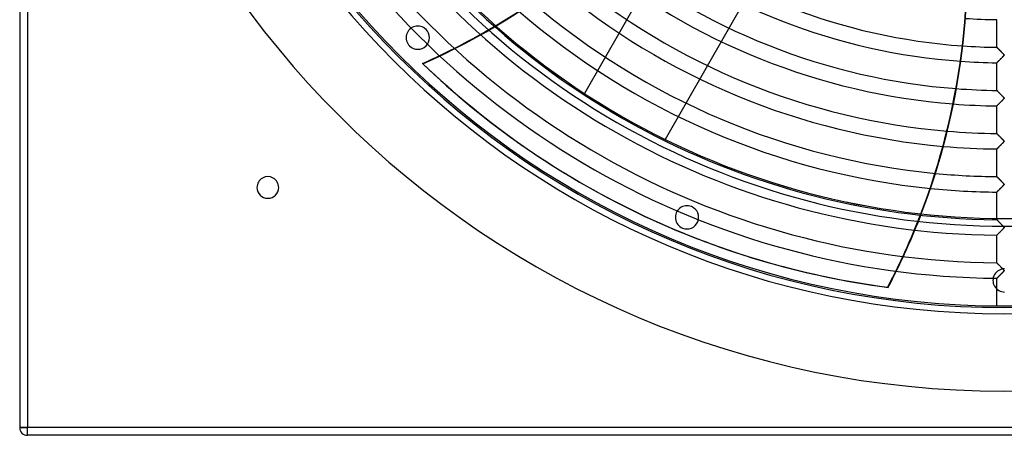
# Model space of a CAD drawing. Header units: millimetres. Extents: x -635 to 635, y -635 to 635.
# Tile 1 of 53: x -635 to 0, y -635 to -367. Entities that reach past the tile are written whole.
import ezdxf

# ---------------------------------------------------------------- set-up
doc = ezdxf.new("R2010")
doc.units = ezdxf.units.MM
doc.layers.add('HIDDEN', color=7, linetype='Continuous')
doc.layers.add('THICK', color=7, linetype='Continuous')

msp = doc.modelspace()

# ---------------------------------------------------------------- linework, layer by layer
at = {"layer": 'HIDDEN'}
for p, q in [((-630, 630), (-630, -630)), ((-373, -373), (-373, -373)), ((-383.61, -383.61), (-383.61, -383.61)), ((-4.99, -384.53), (-5, -384.53)), ((-4.97, -384.55), (-4.99, -384.53)), ((-4.94, -384.58), (-4.97, -384.55)), ((-4.9, -384.63), (-4.94, -384.58)), ((-4.85, -384.68), (-4.9, -384.63)), ((-4.78, -384.75), (-4.85, -384.68)), ((-4.71, -384.82), (-4.78, -384.75)), ((-4.63, -384.91), (-4.71, -384.82)), ((-4.53, -385), (-4.63, -384.91)), ((-4.43, -385.1), (-4.53, -385)), ((-4.32, -385.21), (-4.43, -385.1)), ((-4.21, -385.33), (-4.32, -385.21)), ((-4.09, -385.45), (-4.21, -385.33)), ((-3.97, -385.58), (-4.09, -385.45)), ((-3.83, -385.71), (-3.97, -385.58)), ((-3.7, -385.85), (-3.83, -385.71)), ((-3.56, -385.99), (-3.7, -385.85)), ((-3.41, -386.14), (-3.56, -385.99)), ((-3.25, -386.3), (-3.41, -386.14)), ((-3.1, -386.46), (-3.25, -386.3)), ((-2.93, -386.62), (-3.1, -386.46)), ((-2.77, -386.79), (-2.93, -386.62)), ((-2.59, -386.97), (-2.77, -386.79)), ((-2.42, -387.15), (-2.59, -386.97)), ((-2.24, -387.33), (-2.42, -387.15)), ((-4.15, -393.67), (-3.95, -393.47)), ((-3.95, -393.47), (-3.74, -393.26)), ((-3.74, -393.26), (-3.51, -393.03)), ((-3.51, -393.03), (-3.27, -392.79)), ((-3.27, -392.79), (-3.03, -392.55)), ((-3.03, -392.55), (-2.77, -392.3)), ((-2.77, -392.3), (-2.52, -392.04)), ((-2.52, -392.04), (-2.26, -391.78)), ((-2.26, -391.78), (-2, -391.52)), ((-2.05, -387.52), (-2.24, -387.33)), ((-1.87, -387.7), (-2.05, -387.52)), ((-2, -391.52), (-1.75, -391.26)), ((-1.7, -387.88), (-1.87, -387.7)), ((-1.75, -391.26), (-1.49, -391.01)), ((-1.53, -388.05), (-1.7, -387.88)), ((-1.37, -388.21), (-1.53, -388.05)), ((-1.49, -391.01), (-1.25, -390.75)), ((-1.22, -388.37), (-1.37, -388.21)), ((-1.25, -390.75), (-1.01, -390.51)), ((-1.08, -388.52), (-1.22, -388.37)), ((-0.95, -388.65), (-1.08, -388.52)), ((-1.01, -390.51), (-0.8, -390.28)), ((-0.83, -388.78), (-0.95, -388.65)), ((-0.73, -388.89), (-0.83, -388.78)), ((-0.8, -390.28), (-0.63, -390.09)), ((-0.64, -388.99), (-0.73, -388.89)), ((-0.56, -389.09), (-0.64, -388.99)), ((-0.63, -390.09), (-0.49, -389.93)), ((-0.48, -389.18), (-0.56, -389.09)), ((-0.49, -389.93), (-0.41, -389.81)), ((-0.42, -389.27), (-0.48, -389.18)), ((-0.37, -389.36), (-0.42, -389.27)), ((-0.41, -389.81), (-0.36, -389.72)), ((-0.34, -389.43), (-0.37, -389.36)), ((-0.36, -389.72), (-0.33, -389.64)), ((-0.32, -389.5), (-0.34, -389.43)), ((-0.33, -389.64), (-0.32, -389.57)), ((-0.32, -389.57), (-0.32, -389.5)), ((-375.02, -395.09), (-375.3, -394.96)), ((-5, -394.51), (-4.99, -394.49)), ((-4.99, -394.49), (-4.94, -394.45)), ((-4.94, -394.45), (-4.87, -394.38)), ((-4.87, -394.38), (-4.77, -394.28)), ((-4.77, -394.28), (-4.65, -394.16)), ((-4.65, -394.16), (-4.5, -394.02)), ((-4.5, -394.02), (-4.34, -393.85)), ((-4.34, -393.85), (-4.15, -393.67)), ((-4.99, -412.36), (-5, -412.35)), ((-4.97, -412.39), (-4.99, -412.36)), ((-4.93, -412.42), (-4.97, -412.39)), ((-4.88, -412.48), (-4.93, -412.42)), ((-4.82, -412.54), (-4.88, -412.48)), ((-4.74, -412.62), (-4.82, -412.54)), ((-4.65, -412.71), (-4.74, -412.62)), ((-270.86, -414.31), (-270.86, -414.31)), ((-4.56, -412.8), (-4.65, -412.71)), ((-4.45, -412.91), (-4.56, -412.8)), ((-4.34, -413.03), (-4.45, -412.91)), ((-4.22, -413.15), (-4.34, -413.03)), ((-4.09, -413.28), (-4.22, -413.15)), ((-3.96, -413.41), (-4.09, -413.28)), ((-3.82, -413.55), (-3.96, -413.41)), ((-3.67, -413.7), (-3.82, -413.55)), ((-3.52, -413.85), (-3.67, -413.7)), ((-3.37, -414.01), (-3.52, -413.85)), ((-3.21, -414.17), (-3.37, -414.01)), ((-3.04, -414.34), (-3.21, -414.17)), ((-2.87, -414.51), (-3.04, -414.34)), ((-2.69, -414.69), (-2.87, -414.51)), ((-2.51, -414.87), (-2.69, -414.69)), ((-2.33, -415.06), (-2.51, -414.87)), ((-2.14, -415.25), (-2.33, -415.06)), ((-1.96, -415.44), (-2.14, -415.25)), ((-1.78, -415.62), (-1.96, -415.44)), ((-1.6, -415.8), (-1.78, -415.62)), ((-1.75, -419.09), (-1.5, -418.83)), ((-1.44, -415.97), (-1.6, -415.8)), ((-1.5, -418.83), (-1.25, -418.58)), ((-1.28, -416.13), (-1.44, -415.97)), ((-1.14, -416.28), (-1.28, -416.13)), ((-1.25, -418.58), (-1.01, -418.33)), ((-1, -416.42), (-1.14, -416.28)), ((-1.01, -418.33), (-0.8, -418.11)), ((-0.88, -416.55), (-1, -416.42)), ((-0.77, -416.67), (-0.88, -416.55)), ((-0.8, -418.11), (-0.62, -417.91)), ((-0.68, -416.77), (-0.77, -416.67)), ((-0.59, -416.87), (-0.68, -416.77)), ((-0.62, -417.91), (-0.49, -417.75)), ((-0.52, -416.97), (-0.59, -416.87)), ((-0.45, -417.06), (-0.52, -416.97)), ((-0.49, -417.75), (-0.41, -417.63)), ((-0.39, -417.14), (-0.45, -417.06)), ((-0.41, -417.63), (-0.36, -417.55)), ((-0.35, -417.22), (-0.39, -417.14)), ((-0.36, -417.55), (-0.33, -417.48)), ((-0.33, -417.29), (-0.35, -417.22)), ((-0.32, -417.35), (-0.33, -417.29)), ((-0.33, -417.48), (-0.32, -417.41)), ((-0.32, -417.41), (-0.32, -417.35)), ((-5, -422.34), (-4.99, -422.32)), ((-4.99, -422.32), (-4.95, -422.29)), ((-4.95, -422.29), (-4.89, -422.23)), ((-4.89, -422.23), (-4.81, -422.15)), ((-4.81, -422.15), (-4.71, -422.05)), ((-4.71, -422.05), (-4.58, -421.92)), ((-4.58, -421.92), (-4.44, -421.78)), ((-4.44, -421.78), (-4.27, -421.62)), ((-4.27, -421.62), (-4.1, -421.44)), ((-4.1, -421.44), (-3.9, -421.25)), ((-3.9, -421.25), (-3.69, -421.04)), ((-3.69, -421.04), (-3.47, -420.82)), ((-3.47, -420.82), (-3.24, -420.59)), ((-3.24, -420.59), (-3.01, -420.35)), ((-3.01, -420.35), (-2.76, -420.11)), ((-2.76, -420.11), (-2.51, -419.86)), ((-2.51, -419.86), (-2.26, -419.6)), ((-2.26, -419.6), (-2, -419.35)), ((-2, -419.35), (-1.75, -419.09)), ((-218.74, -444.04), (-218.74, -444.04)), ((-4.99, -440.19), (-5, -440.18)), ((-4.97, -440.21), (-4.99, -440.19)), ((-4.94, -440.24), (-4.97, -440.21)), ((-4.9, -440.29), (-4.94, -440.24)), ((-4.84, -440.34), (-4.9, -440.29)), ((-4.77, -440.41), (-4.84, -440.34)), ((-4.7, -440.49), (-4.77, -440.41)), ((-4.61, -440.58), (-4.7, -440.49)), ((-4.51, -440.67), (-4.61, -440.58)), ((-4.41, -440.78), (-4.51, -440.67)), ((-4.3, -440.89), (-4.41, -440.78)), ((-4.18, -441.01), (-4.3, -440.89)), ((-4.06, -441.13), (-4.18, -441.01)), ((-3.93, -441.26), (-4.06, -441.13)), ((-3.8, -441.4), (-3.93, -441.26)), ((-3.66, -441.54), (-3.8, -441.4)), ((-3.52, -441.68), (-3.66, -441.54)), ((-3.37, -441.83), (-3.52, -441.68)), ((-3.21, -441.99), (-3.37, -441.83)), ((-3.05, -442.15), (-3.21, -441.99)), ((-2.89, -442.32), (-3.05, -442.15)), ((-2.72, -442.49), (-2.89, -442.32)), ((-2.55, -442.67), (-2.72, -442.49)), ((-2.37, -442.85), (-2.55, -442.67)), ((-2.19, -443.03), (-2.37, -442.85)), ((-2.01, -443.21), (-2.19, -443.03)), ((-1.83, -443.39), (-2.01, -443.21)), ((-1.66, -443.57), (-1.83, -443.39)), ((-1.5, -443.73), (-1.66, -443.57)), ((-1.34, -443.89), (-1.5, -443.73)), ((-1.2, -444.04), (-1.34, -443.89)), ((-1.06, -444.19), (-1.2, -444.04)), ((-0.94, -444.32), (-1.06, -444.19)), ((-0.82, -444.44), (-0.94, -444.32)), ((-5, -450.16), (-4.99, -450.15)), ((-4.99, -450.15), (-4.94, -450.11)), ((-4.94, -450.11), (-4.87, -450.04)), ((-4.87, -450.04), (-4.78, -449.94)), ((-4.78, -449.94), (-4.65, -449.82)), ((-4.65, -449.82), (-4.51, -449.68)), ((-4.51, -449.68), (-4.34, -449.51)), ((-4.34, -449.51), (-4.16, -449.33)), ((-4.16, -449.33), (-3.96, -449.13)), ((-3.96, -449.13), (-3.74, -448.91)), ((-3.74, -448.91), (-3.51, -448.68)), ((-3.51, -448.68), (-3.27, -448.44)), ((-3.27, -448.44), (-3.02, -448.19)), ((-3.02, -448.19), (-2.76, -447.93)), ((-2.76, -447.93), (-2.5, -447.67)), ((-2.5, -447.67), (-2.23, -447.4)), ((-2.23, -447.4), (-1.97, -447.14)), ((-1.97, -447.14), (-1.7, -446.87)), ((-1.7, -446.87), (-1.44, -446.6)), ((-1.44, -446.6), (-1.18, -446.34)), ((-1.18, -446.34), (-0.94, -446.09)), ((-0.94, -446.09), (-0.74, -445.86)), ((-0.72, -444.55), (-0.82, -444.44)), ((-0.74, -445.86), (-0.57, -445.67)), ((-0.64, -444.65), (-0.72, -444.55)), ((-0.56, -444.74), (-0.64, -444.65)), ((-0.57, -445.67), (-0.45, -445.52)), ((-0.48, -444.83), (-0.56, -444.74)), ((-0.42, -444.92), (-0.48, -444.83)), ((-0.45, -445.52), (-0.38, -445.42)), ((-0.37, -445), (-0.42, -444.92)), ((-0.38, -445.42), (-0.35, -445.34)), ((-0.34, -445.08), (-0.37, -445)), ((-0.35, -445.34), (-0.32, -445.27)), ((-0.32, -445.14), (-0.34, -445.08)), ((-0.32, -445.21), (-0.32, -445.14)), ((-0.32, -445.27), (-0.32, -445.21)), ((-4.99, -468.01), (-5, -468.01)), ((-4.97, -468.03), (-4.99, -468.01)), ((-4.94, -468.07), (-4.97, -468.03)), ((-4.9, -468.11), (-4.94, -468.07)), ((-4.84, -468.17), (-4.9, -468.11)), ((-4.78, -468.24), (-4.84, -468.17)), ((-4.7, -468.31), (-4.78, -468.24)), ((-4.61, -468.4), (-4.7, -468.31)), ((-4.52, -468.5), (-4.61, -468.4)), ((-4.41, -468.6), (-4.52, -468.5)), ((-4.3, -468.71), (-4.41, -468.6)), ((-4.19, -468.83), (-4.3, -468.71)), ((-4.06, -468.96), (-4.19, -468.83)), ((-3.93, -469.09), (-4.06, -468.96)), ((-3.8, -469.22), (-3.93, -469.09)), ((-3.66, -469.37), (-3.8, -469.22)), ((-3.51, -469.52), (-3.66, -469.37)), ((-3.36, -469.67), (-3.51, -469.52)), ((-3.2, -469.83), (-3.36, -469.67)), ((-482, -475), (-482, -475)), ((-468, -475), (-468, -475)), ((-3.04, -469.99), (-3.2, -469.83)), ((-3.14, -476.13), (-2.95, -475.95)), ((-2.87, -470.16), (-3.04, -469.99)), ((-2.95, -475.95), (-2.76, -475.76)), ((-2.7, -470.34), (-2.87, -470.16)), ((-2.76, -475.76), (-2.57, -475.57)), ((-2.52, -470.52), (-2.7, -470.34)), ((-2.57, -475.57), (-2.38, -475.38)), ((-2.34, -470.7), (-2.52, -470.52)), ((-2.38, -475.38), (-2.19, -475.19)), ((-2.15, -470.89), (-2.34, -470.7)), ((-2.19, -475.19), (-2, -474.99)), ((-1.97, -471.08), (-2.15, -470.89)), ((-2, -474.99), (-1.81, -474.8)), ((-1.79, -471.26), (-1.97, -471.08)), ((-1.81, -474.8), (-1.61, -474.61)), ((-1.62, -471.44), (-1.79, -471.26)), ((-1.45, -471.61), (-1.62, -471.44)), ((-1.61, -474.61), (-1.43, -474.41)), ((-1.3, -471.77), (-1.45, -471.61)), ((-1.43, -474.41), (-1.24, -474.22)), ((-1.15, -471.92), (-1.3, -471.77)), ((-1.24, -474.22), (-1.06, -474.04)), ((-1.01, -472.06), (-1.15, -471.92)), ((-1.06, -474.04), (-0.9, -473.86)), ((-0.89, -472.19), (-1.01, -472.06)), ((-0.9, -473.86), (-0.75, -473.7)), ((-0.78, -472.31), (-0.89, -472.19)), ((-0.68, -472.42), (-0.78, -472.31)), ((-0.75, -473.7), (-0.62, -473.56)), ((-0.6, -472.52), (-0.68, -472.42)), ((-0.62, -473.56), (-0.52, -473.44)), ((-0.52, -472.61), (-0.6, -472.52)), ((-0.45, -472.71), (-0.52, -472.61)), ((-0.52, -473.44), (-0.44, -473.33)), ((-0.39, -472.8), (-0.45, -472.71)), ((-0.44, -473.33), (-0.38, -473.24)), ((-0.35, -472.87), (-0.39, -472.8)), ((-0.38, -473.24), (-0.34, -473.16)), ((-0.33, -472.95), (-0.35, -472.87)), ((-0.34, -473.16), (-0.32, -473.08)), ((-0.32, -473.01), (-0.33, -472.95)), ((-0.32, -473.08), (-0.32, -473.01)), ((-5, -477.99), (-4.99, -477.98)), ((-4.99, -477.98), (-4.97, -477.96)), ((-4.97, -477.96), (-4.93, -477.92)), ((-4.93, -477.92), (-4.87, -477.86)), ((-4.87, -477.86), (-4.81, -477.8)), ((-4.81, -477.8), (-4.72, -477.71)), ((-4.72, -477.71), (-4.63, -477.62)), ((-4.63, -477.62), (-4.52, -477.51)), ((-4.52, -477.51), (-4.4, -477.39)), ((-4.4, -477.39), (-4.27, -477.26)), ((-4.27, -477.26), (-4.13, -477.12)), ((-4.13, -477.12), (-3.98, -476.98)), ((-3.98, -476.98), (-3.82, -476.82)), ((-3.82, -476.82), (-3.66, -476.66)), ((-3.66, -476.66), (-3.49, -476.49)), ((-3.49, -476.49), (-3.32, -476.31)), ((-3.32, -476.31), (-3.14, -476.13)), ((-201.87, -487.35), (-201.87, -487.35)), ((-236.91, -491.23), (-236.63, -491.36)), ((-5, -495.83), (-5, -494.96)), ((-207.61, -501.2), (-207.61, -501.2)), ((-5, -495.83), (-4.99, -495.84)), ((-4.99, -495.84), (-5, -495.83)), ((-4.99, -495.84), (-4.98, -495.86)), ((-4.97, -495.87), (-4.99, -495.84)), ((-4.98, -495.86), (-4.95, -495.89)), ((-4.93, -495.91), (-4.97, -495.87)), ((-4.95, -495.89), (-4.91, -495.93)), ((-4.88, -495.96), (-4.93, -495.91)), ((-4.91, -495.93), (-4.86, -495.98)), ((-4.81, -496.03), (-4.88, -495.96)), ((-4.86, -495.98), (-4.79, -496.04)), ((-4.73, -496.11), (-4.81, -496.03)), ((-4.79, -496.04), (-4.72, -496.12)), ((-4.64, -496.2), (-4.73, -496.11)), ((-4.72, -496.12), (-4.64, -496.2)), ((-4.64, -496.2), (-4.55, -496.29)), ((-4.53, -496.31), (-4.64, -496.2)), ((-4.55, -496.29), (-4.45, -496.39)), ((-4.42, -496.42), (-4.53, -496.31)), ((-4.45, -496.39), (-4.34, -496.5)), ((-4.3, -496.54), (-4.42, -496.42)), ((-4.34, -496.5), (-4.22, -496.62)), ((-4.17, -496.67), (-4.3, -496.54)), ((-4.22, -496.62), (-4.1, -496.74)), ((-4.03, -496.81), (-4.17, -496.67)), ((-4.1, -496.74), (-3.97, -496.88)), ((-3.89, -496.96), (-4.03, -496.81)), ((-3.97, -496.88), (-3.84, -497.01)), ((-3.74, -497.11), (-3.89, -496.96)), ((-3.84, -497.01), (-3.69, -497.15)), ((-3.58, -497.27), (-3.74, -497.11)), ((-3.69, -497.15), (-3.55, -497.3)), ((-3.42, -497.43), (-3.58, -497.27)), ((-3.55, -497.3), (-3.4, -497.45)), ((-3.25, -497.6), (-3.42, -497.43)), ((-3.4, -497.45), (-3.24, -497.61)), ((-3.07, -497.78), (-3.25, -497.6)), ((-3.24, -497.61), (-3.09, -497.77)), ((-3.09, -497.77), (-2.92, -497.93)), ((-2.89, -497.97), (-3.07, -497.78)), ((-2.92, -497.93), (-2.76, -498.1)), ((-2.7, -498.16), (-2.89, -497.97)), ((-2.76, -498.1), (-2.59, -498.27)), ((-2.51, -498.35), (-2.7, -498.16)), ((-2.59, -498.27), (-2.42, -498.45)), ((-2.31, -498.55), (-2.51, -498.35)), ((-2.42, -498.45), (-2.24, -498.62)), ((-2.11, -498.76), (-2.31, -498.55)), ((-2.24, -498.62), (-2.07, -498.8)), ((-1.91, -498.96), (-2.11, -498.76)), ((-2.07, -498.8), (-1.89, -498.98)), ((-1.72, -499.16), (-1.91, -498.96)), ((-1.89, -498.98), (-1.71, -499.17)), ((-1.54, -499.34), (-1.72, -499.16)), ((-1.71, -499.17), (-1.53, -499.35)), ((-1.36, -499.52), (-1.54, -499.34)), ((-1.53, -499.35), (-1.35, -499.53)), ((-1.2, -499.69), (-1.36, -499.52)), ((-1.35, -499.53), (-1.18, -499.71)), ((-1.05, -499.85), (-1.2, -499.69)), ((-1.18, -499.71), (-1.02, -499.88)), ((-0.92, -499.99), (-1.05, -499.85)), ((-1.02, -499.88), (-0.87, -500.04)), ((-0.79, -500.12), (-0.92, -499.99)), ((-0.87, -500.04), (-0.74, -500.18)), ((-0.85, -501.64), (-0.7, -501.48)), ((-0.69, -501.46), (-0.8, -501.58)), ((-0.69, -500.24), (-0.79, -500.12)), ((-0.74, -500.18), (-0.63, -500.31)), ((-0.7, -501.48), (-0.58, -501.34)), ((-0.6, -500.34), (-0.69, -500.24)), ((-0.6, -501.36), (-0.69, -501.46)), ((-0.63, -500.31), (-0.53, -500.42)), ((-0.51, -500.45), (-0.6, -500.34)), ((-0.52, -501.26), (-0.6, -501.36)), ((-0.58, -501.34), (-0.48, -501.22)), ((-0.53, -500.42), (-0.45, -500.52)), ((-0.45, -501.16), (-0.52, -501.26)), ((-0.44, -500.55), (-0.51, -500.45)), ((-0.48, -501.22), (-0.41, -501.11)), ((-0.45, -500.52), (-0.39, -500.61)), ((-0.39, -501.07), (-0.45, -501.16)), ((-0.38, -500.64), (-0.44, -500.55)), ((-0.41, -501.11), (-0.36, -501.02)), ((-0.39, -500.61), (-0.35, -500.7)), ((-0.35, -500.99), (-0.39, -501.07)), ((-0.34, -500.72), (-0.38, -500.64)), ((-0.36, -501.02), (-0.33, -500.94)), ((-0.35, -500.7), (-0.33, -500.77)), ((-0.32, -500.92), (-0.35, -500.99)), ((-0.32, -500.8), (-0.34, -500.72)), ((-0.33, -500.77), (-0.32, -500.85)), ((-0.33, -500.94), (-0.32, -500.87)), ((-0.32, -500.87), (-0.32, -500.8)), ((-0.32, -500.85), (-0.32, -500.92)), ((-4.99, -505.81), (-5, -505.82)), ((-5, -505.82), (-4.99, -505.81)), ((-5, -523.66), (-5, -505.82)), ((-4.99, -505.81), (-4.97, -505.78)), ((-4.98, -505.79), (-4.99, -505.81)), ((-4.95, -505.77), (-4.98, -505.79)), ((-4.97, -505.78), (-4.93, -505.75)), ((-4.91, -505.73), (-4.95, -505.77)), ((-4.93, -505.75), (-4.88, -505.69)), ((-4.86, -505.68), (-4.91, -505.73)), ((-4.88, -505.69), (-4.81, -505.62)), ((-4.8, -505.62), (-4.86, -505.68)), ((-4.81, -505.62), (-4.72, -505.54)), ((-4.74, -505.55), (-4.8, -505.62)), ((-4.66, -505.48), (-4.74, -505.55)), ((-4.72, -505.54), (-4.63, -505.45)), ((-4.58, -505.4), (-4.66, -505.48)), ((-4.63, -505.45), (-4.52, -505.34)), ((-4.48, -505.3), (-4.58, -505.4)), ((-4.52, -505.34), (-4.4, -505.22)), ((-4.38, -505.2), (-4.48, -505.3)), ((-4.4, -505.22), (-4.27, -505.09)), ((-4.28, -505.1), (-4.38, -505.2)), ((-4.16, -504.98), (-4.28, -505.1)), ((-4.27, -505.09), (-4.13, -504.95)), ((-4.03, -504.86), (-4.16, -504.98)), ((-4.13, -504.95), (-3.98, -504.8)), ((-3.9, -504.72), (-4.03, -504.86)), ((-3.98, -504.8), (-3.82, -504.64)), ((-3.76, -504.59), (-3.9, -504.72)), ((-3.82, -504.64), (-3.66, -504.48)), ((-3.62, -504.44), (-3.76, -504.59)), ((-3.66, -504.48), (-3.48, -504.31)), ((-3.47, -504.29), (-3.62, -504.44)), ((-3.48, -504.31), (-3.31, -504.13)), ((-3.31, -504.13), (-3.47, -504.29)), ((-3.31, -504.13), (-3.12, -503.95)), ((-3.15, -503.97), (-3.31, -504.13)), ((-2.98, -503.8), (-3.15, -503.97)), ((-3.12, -503.95), (-2.94, -503.76)), ((-2.8, -503.63), (-2.98, -503.8)), ((-2.94, -503.76), (-2.75, -503.57)), ((-2.63, -503.45), (-2.8, -503.63)), ((-2.75, -503.57), (-2.55, -503.38)), ((-2.44, -503.27), (-2.63, -503.45)), ((-2.55, -503.38), (-2.36, -503.18)), ((-2.26, -503.08), (-2.44, -503.27)), ((-2.36, -503.18), (-2.16, -502.98)), ((-2.07, -502.89), (-2.26, -503.08)), ((-2.16, -502.98), (-1.97, -502.79)), ((-1.88, -502.7), (-2.07, -502.89)), ((-1.97, -502.79), (-1.77, -502.59)), ((-1.69, -502.51), (-1.88, -502.7)), ((-1.77, -502.59), (-1.58, -502.39)), ((-1.52, -502.33), (-1.69, -502.51)), ((-1.58, -502.39), (-1.38, -502.19)), ((-1.35, -502.16), (-1.52, -502.33)), ((-1.38, -502.19), (-1.19, -502)), ((-1.19, -502), (-1.35, -502.16)), ((-1.19, -502), (-1.01, -501.81)), ((-1.05, -501.85), (-1.19, -502)), ((-0.91, -501.71), (-1.05, -501.85)), ((-1.01, -501.81), (-0.85, -501.64)), ((-0.8, -501.58), (-0.91, -501.71)), ((-68.72, -526.18), (-68.44, -526.32)), ((-5, -523.66), (-4.99, -523.67)), ((-4.99, -523.67), (-5, -523.66)), ((-4.99, -523.67), (-4.95, -523.71)), ((-4.95, -523.71), (-4.99, -523.67)), ((-4.95, -523.71), (-4.9, -523.77)), ((-4.89, -523.77), (-4.95, -523.71)), ((-4.9, -523.77), (-4.81, -523.85)), ((-4.81, -523.85), (-4.89, -523.77)), ((-4.81, -523.85), (-4.71, -523.95)), ((-4.72, -523.95), (-4.81, -523.85)), ((-4.6, -524.06), (-4.72, -523.95)), ((-4.71, -523.95), (-4.59, -524.08)), ((-4.47, -524.2), (-4.6, -524.06)), ((-4.59, -524.08), (-4.45, -524.22)), ((-4.33, -524.34), (-4.47, -524.2)), ((-4.45, -524.22), (-4.29, -524.38)), ((-4.17, -524.5), (-4.33, -524.34)), ((-4.29, -524.38), (-4.11, -524.56)), ((-4.01, -524.66), (-4.17, -524.5)), ((-4.11, -524.56), (-3.93, -524.75)), ((-3.84, -524.84), (-4.01, -524.66)), ((-3.93, -524.75), (-3.72, -524.95)), ((-3.65, -525.02), (-3.84, -524.84)), ((-3.72, -524.95), (-3.51, -525.17)), ((-3.46, -525.22), (-3.65, -525.02)), ((-3.51, -525.17), (-3.29, -525.39)), ((-3.26, -525.42), (-3.46, -525.22)), ((-3.29, -525.39), (-3.06, -525.63)), ((-3.05, -525.64), (-3.26, -525.42)), ((-3.06, -525.63), (-2.81, -525.87)), ((-2.83, -525.86), (-3.05, -525.64)), ((-2.6, -526.09), (-2.83, -525.86)), ((-2.81, -525.87), (-2.57, -526.12)), ((-2.37, -526.32), (-2.6, -526.09)), ((-2.57, -526.12), (-2.31, -526.38)), ((-2.13, -526.57), (-2.37, -526.32)), ((-2.31, -526.38), (-2.05, -526.64)), ((-1.89, -526.8), (-2.13, -526.57)), ((-2.05, -526.64), (-1.79, -526.91)), ((-1.67, -527.03), (-1.89, -526.8)), ((-1.79, -526.91), (-1.52, -527.18)), ((-4.71, -533.36), (-4.61, -533.26)), ((-4.56, -533.21), (-4.66, -533.3)), ((-4.61, -533.26), (-4.5, -533.14)), ((-4.46, -533.1), (-4.56, -533.21)), ((-4.5, -533.14), (-4.37, -533.02)), ((-4.34, -532.99), (-4.46, -533.1)), ((-4.37, -533.02), (-4.23, -532.88)), ((-4.23, -532.87), (-4.34, -532.99)), ((-4.23, -532.88), (-4.09, -532.73)), ((-4.1, -532.75), (-4.23, -532.87)), ((-3.97, -532.61), (-4.1, -532.75)), ((-4.09, -532.73), (-3.93, -532.58)), ((-3.83, -532.48), (-3.97, -532.61)), ((-3.93, -532.58), (-3.76, -532.41)), ((-3.69, -532.33), (-3.83, -532.48)), ((-3.76, -532.41), (-3.59, -532.23)), ((-3.54, -532.19), (-3.69, -532.33)), ((-3.59, -532.23), (-3.4, -532.05)), ((-3.38, -532.03), (-3.54, -532.19)), ((-3.4, -532.05), (-3.21, -531.86)), ((-3.22, -531.87), (-3.38, -532.03)), ((-3.06, -531.71), (-3.22, -531.87)), ((-3.21, -531.86), (-3.02, -531.67)), ((-2.88, -531.53), (-3.06, -531.71)), ((-3.02, -531.67), (-2.82, -531.47)), ((-2.71, -531.36), (-2.88, -531.53)), ((-2.82, -531.47), (-2.62, -531.26)), ((-2.53, -531.18), (-2.71, -531.36)), ((-2.62, -531.26), (-2.41, -531.06)), ((-2.35, -531), (-2.53, -531.18)), ((-2.41, -531.06), (-2.2, -530.85)), ((-2.16, -530.81), (-2.35, -531)), ((-2.2, -530.85), (-1.99, -530.64)), ((-1.97, -530.62), (-2.16, -530.81)), ((-1.99, -530.64), (-1.79, -530.43)), ((-1.79, -530.43), (-1.97, -530.62)), ((-1.79, -530.43), (-1.58, -530.22)), ((-1.62, -530.26), (-1.79, -530.43)), ((-1.46, -527.25), (-1.67, -527.03)), ((-1.45, -530.09), (-1.62, -530.26)), ((-1.58, -530.22), (-1.37, -530.01)), ((-1.52, -527.18), (-1.26, -527.46)), ((-1.26, -527.45), (-1.46, -527.25)), ((-1.3, -529.93), (-1.45, -530.09)), ((-1.37, -530.01), (-1.17, -529.8)), ((-1.15, -529.78), (-1.3, -529.93)), ((-1.08, -527.64), (-1.26, -527.45)), ((-1.26, -527.46), (-1.01, -527.71)), ((-1.17, -529.8), (-0.98, -529.6)), ((-1.01, -529.64), (-1.15, -529.78)), ((-0.92, -527.81), (-1.08, -527.64)), ((-1.01, -527.71), (-0.8, -527.94)), ((-0.89, -529.51), (-1.01, -529.64)), ((-0.98, -529.6), (-0.81, -529.42)), ((-0.78, -527.96), (-0.92, -527.81)), ((-0.78, -529.39), (-0.89, -529.51)), ((-0.81, -529.42), (-0.66, -529.25)), ((-0.8, -527.94), (-0.63, -528.13)), ((-0.66, -528.09), (-0.78, -527.96)), ((-0.68, -529.28), (-0.78, -529.39)), ((-0.6, -529.18), (-0.68, -529.28)), ((-0.56, -528.22), (-0.66, -528.09)), ((-0.66, -529.25), (-0.54, -529.11)), ((-0.63, -528.13), (-0.5, -528.29)), ((-0.52, -529.09), (-0.6, -529.18)), ((-0.47, -528.33), (-0.56, -528.22)), ((-0.54, -529.11), (-0.44, -528.99)), ((-0.45, -529), (-0.52, -529.09)), ((-0.5, -528.29), (-0.41, -528.41)), ((-0.39, -528.44), (-0.47, -528.33)), ((-0.39, -528.91), (-0.45, -529)), ((-0.44, -528.99), (-0.38, -528.88)), ((-0.41, -528.41), (-0.36, -528.5)), ((-0.34, -528.54), (-0.39, -528.44)), ((-0.35, -528.83), (-0.39, -528.91)), ((-0.38, -528.88), (-0.34, -528.79)), ((-0.36, -528.5), (-0.33, -528.57)), ((-0.33, -528.76), (-0.35, -528.83)), ((-0.32, -528.62), (-0.34, -528.54)), ((-0.34, -528.79), (-0.32, -528.71)), ((-0.33, -528.57), (-0.32, -528.63)), ((-0.32, -528.7), (-0.33, -528.76)), ((-0.32, -528.71), (-0.32, -528.62)), ((-0.32, -528.63), (-0.32, -528.7)), ((-75.08, -539.53), (-75.36, -539.4)), ((-4.99, -533.63), (-5, -533.64)), ((-5, -533.64), (-4.99, -533.63)), ((-5, -551.48), (-5, -533.64)), ((-4.97, -533.61), (-4.99, -533.63)), ((-4.99, -533.63), (-4.97, -533.61)), ((-4.93, -533.57), (-4.97, -533.61)), ((-4.97, -533.61), (-4.93, -533.57)), ((-4.93, -533.57), (-4.87, -533.51)), ((-4.88, -533.52), (-4.93, -533.57)), ((-4.82, -533.46), (-4.88, -533.52)), ((-4.87, -533.51), (-4.8, -533.44)), ((-4.74, -533.39), (-4.82, -533.46)), ((-4.8, -533.44), (-4.71, -533.36)), ((-4.66, -533.3), (-4.74, -533.39)), ((-630, -630), (-635, -630)), ((-635, -630), (-635, -630)), ((630, -630), (-630, -630)), ((-630, -635), (-630, -630)), ((-630, -635), (-630, -635))]:
    msp.add_line(p, q, dxfattribs=at)
for radius, start, end in [(606.5, 180.00002, 0), (500, 179.99998, 0), (495, 179.99998, 0), (556.5, 180.00002, 0), (551.5, 180.00002, 0), (495.86, 211.17777, 269.42225), (505.84, 211.16636, 269.43365), (523.68, 211.14705, 269.45296), (533.66, 211.1368, 269.46316), (384.56, 231.51616, 265.98404), (394.54, 231.3413, 265.89965), (412.38, 230.97094, 265.68152), (422.37, 230.73408, 265.5251), (440.21, 230.26179, 265.18964), (450.19, 229.97216, 264.97306), (468.04, 229.41215, 264.5383), (478.01, 229.07662, 264.27027)]:
    msp.add_arc((0, 0), radius, start, end, dxfattribs=at)
for centre, major_axis, start_param, end_param in [((-549.48, 11.08), (193.17, 401.11), -2.280953, -1.73342), ((-549.77, 11.22), (193.17, 401.11), -2.280953, -2.16116), ((-0.28, 0.14), (-236.63, -491.36), -0.314159, 0), ((0, 0), (236.63, 491.36), 2.827433, 3.141593), ((-0.28, 0.14), (-236.63, -491.36), 0, 0.314159), ((0, 0), (236.63, 491.36), -3.141593, -2.827433), ((-464.9, -335.4), (-193.17, -401.11), 1.570796, 1.654359), ((-464.62, -335.53), (193.17, 401.11), -1.570796, -1.486991), ((-464.9, -335.4), (-193.17, -401.11), 1.537579, 1.570796), ((-464.62, -335.53), (193.17, 401.11), -1.604014, -1.570796)]:
    msp.add_ellipse(centre, major_axis=major_axis, ratio=0.987688, start_param=start_param, end_param=end_param, dxfattribs=at)
at = {"layer": 'THICK'}
for p, q in [((-635, 630), (-635, -630)), ((-630, 630), (-630, -630)), ((-135.34, -176.73), (-270.86, -414.31)), ((-83.22, -206.46), (-218.74, -444.04)), ((-5, -384.53), (-5, -366.68)), ((-5, -384.53), (-4.99, -384.53)), ((-4.99, -384.53), (-4.98, -384.55)), ((-4.98, -384.55), (-4.95, -384.57)), ((-4.95, -384.57), (-4.92, -384.61)), ((-4.92, -384.61), (-4.88, -384.65)), ((-4.88, -384.65), (-4.82, -384.71)), ((-4.82, -384.71), (-4.76, -384.77)), ((-4.76, -384.77), (-4.69, -384.85)), ((-4.69, -384.85), (-4.61, -384.93)), ((-4.61, -384.93), (-4.52, -385.01)), ((-4.52, -385.01), (-4.43, -385.11)), ((-4.43, -385.11), (-4.33, -385.21)), ((-4.33, -385.21), (-4.22, -385.32)), ((-4.22, -385.32), (-4.11, -385.43)), ((-4.11, -385.43), (-3.99, -385.55)), ((-3.99, -385.55), (-3.87, -385.68)), ((-3.87, -385.68), (-3.74, -385.81)), ((-3.74, -385.81), (-3.61, -385.94)), ((-3.61, -385.94), (-3.47, -386.08)), ((-3.47, -386.08), (-3.33, -386.22)), ((-3.33, -386.22), (-3.19, -386.36)), ((-3.19, -386.36), (-3.05, -386.51)), ((-3.05, -386.51), (-2.9, -386.66)), ((-2.9, -386.66), (-2.75, -386.81)), ((-2.75, -386.81), (-2.59, -386.97)), ((-2.59, -386.97), (-2.44, -387.12)), ((-2.44, -387.12), (-2.28, -387.28)), ((-4.01, -393.53), (-4.18, -393.69)), ((-3.83, -393.35), (-4.01, -393.53)), ((-3.64, -393.16), (-3.83, -393.35)), ((-3.44, -392.96), (-3.64, -393.16)), ((-3.23, -392.75), (-3.44, -392.96)), ((-3, -392.53), (-3.23, -392.75)), ((-2.77, -392.29), (-3, -392.53)), ((-2.53, -392.05), (-2.77, -392.29)), ((-2.28, -391.81), (-2.53, -392.05)), ((-2.28, -387.28), (-2.12, -387.45)), ((-2.04, -391.56), (-2.28, -391.81)), ((-2.12, -387.45), (-1.96, -387.61)), ((-1.81, -391.33), (-2.04, -391.56)), ((-1.96, -387.61), (-1.8, -387.77)), ((-1.59, -391.11), (-1.81, -391.33)), ((-1.8, -387.77), (-1.64, -387.94)), ((-1.64, -387.94), (-1.47, -388.11)), ((-1.39, -390.9), (-1.59, -391.11)), ((-1.47, -388.11), (-1.31, -388.28)), ((-1.2, -390.71), (-1.39, -390.9)), ((-1.31, -388.28), (-1.15, -388.45)), ((-1.04, -390.54), (-1.2, -390.71)), ((-1.15, -388.45), (-0.99, -388.62)), ((-0.89, -390.38), (-1.04, -390.54)), ((-0.99, -388.62), (-0.83, -388.79)), ((-0.76, -390.24), (-0.89, -390.38)), ((-0.83, -388.79), (-0.68, -388.95)), ((-0.64, -390.11), (-0.76, -390.24)), ((-0.68, -388.95), (-0.55, -389.1)), ((-0.54, -389.99), (-0.64, -390.11)), ((-0.55, -389.1), (-0.45, -389.23)), ((-0.46, -389.88), (-0.54, -389.99)), ((-0.39, -389.78), (-0.46, -389.88)), ((-0.45, -389.23), (-0.38, -389.34)), ((-0.35, -389.69), (-0.39, -389.78)), ((-0.38, -389.34), (-0.34, -389.43)), ((-0.32, -389.6), (-0.35, -389.69)), ((-0.34, -389.43), (-0.32, -389.52)), ((-0.32, -389.52), (-0.32, -389.6)), ((-4.99, -394.5), (-5, -394.51)), ((-5, -412.35), (-5, -394.51)), ((-4.95, -394.46), (-4.99, -394.5)), ((-4.9, -394.41), (-4.95, -394.46)), ((-4.82, -394.33), (-4.9, -394.41)), ((-4.72, -394.23), (-4.82, -394.33)), ((-4.61, -394.12), (-4.72, -394.23)), ((-4.48, -393.99), (-4.61, -394.12)), ((-4.33, -393.85), (-4.48, -393.99)), ((-4.18, -393.69), (-4.33, -393.85)), ((-5, -412.35), (-4.99, -412.36)), ((-4.99, -412.36), (-4.98, -412.38)), ((-4.98, -412.38), (-4.94, -412.41)), ((-4.94, -412.41), (-4.9, -412.45)), ((-4.9, -412.45), (-4.85, -412.51)), ((-4.85, -412.51), (-4.78, -412.58)), ((-4.78, -412.58), (-4.7, -412.66)), ((-4.7, -412.66), (-4.61, -412.75)), ((-4.61, -412.75), (-4.51, -412.85)), ((-4.51, -412.85), (-4.4, -412.96)), ((-4.4, -412.96), (-4.28, -413.08)), ((-4.28, -413.08), (-4.16, -413.21)), ((-4.16, -413.21), (-4.02, -413.35)), ((-4.02, -413.35), (-3.88, -413.49)), ((-3.88, -413.49), (-3.73, -413.64)), ((-3.73, -413.64), (-3.57, -413.8)), ((-3.57, -413.8), (-3.41, -413.96)), ((-3.41, -413.96), (-3.24, -414.13)), ((-3.24, -414.13), (-3.07, -414.31)), ((-3.07, -414.31), (-2.9, -414.49)), ((-2.9, -414.49), (-2.72, -414.67)), ((-2.72, -414.67), (-2.53, -414.86)), ((-2.53, -414.86), (-2.34, -415.05)), ((-2.34, -415.05), (-2.15, -415.24)), ((-2.15, -415.24), (-1.96, -415.44)), ((-1.96, -415.44), (-1.76, -415.64)), ((-1.64, -418.99), (-1.86, -419.21)), ((-1.76, -415.64), (-1.56, -415.84)), ((-1.44, -418.77), (-1.64, -418.99)), ((-1.56, -415.84), (-1.36, -416.04)), ((-1.24, -418.58), (-1.44, -418.77)), ((-1.36, -416.04), (-1.18, -416.24)), ((-1.07, -418.39), (-1.24, -418.58)), ((-1.18, -416.24), (-1, -416.42)), ((-0.91, -418.22), (-1.07, -418.39)), ((-1, -416.42), (-0.84, -416.59)), ((-0.77, -418.07), (-0.91, -418.22)), ((-0.84, -416.59), (-0.7, -416.75)), ((-0.65, -417.94), (-0.77, -418.07)), ((-0.7, -416.75), (-0.59, -416.88)), ((-0.55, -417.83), (-0.65, -417.94)), ((-0.59, -416.88), (-0.49, -417)), ((-0.47, -417.73), (-0.55, -417.83)), ((-0.49, -417), (-0.42, -417.09)), ((-0.41, -417.64), (-0.47, -417.73)), ((-0.42, -417.09), (-0.37, -417.17)), ((-0.37, -417.56), (-0.41, -417.64)), ((-0.37, -417.17), (-0.34, -417.24)), ((-0.34, -417.49), (-0.37, -417.56)), ((-0.34, -417.24), (-0.32, -417.3)), ((-0.32, -417.43), (-0.34, -417.49)), ((-0.32, -417.3), (-0.32, -417.37)), ((-0.32, -417.37), (-0.32, -417.43)), ((-4.99, -422.33), (-5, -422.34)), ((-5, -440.18), (-5, -422.34)), ((-4.96, -422.3), (-4.99, -422.33)), ((-4.92, -422.26), (-4.96, -422.3)), ((-4.86, -422.2), (-4.92, -422.26)), ((-4.78, -422.12), (-4.86, -422.2)), ((-4.69, -422.03), (-4.78, -422.12)), ((-4.59, -421.93), (-4.69, -422.03)), ((-4.48, -421.82), (-4.59, -421.93)), ((-4.35, -421.69), (-4.48, -421.82)), ((-4.21, -421.56), (-4.35, -421.69)), ((-4.06, -421.41), (-4.21, -421.56)), ((-3.9, -421.25), (-4.06, -421.41)), ((-3.73, -421.08), (-3.9, -421.25)), ((-3.55, -420.9), (-3.73, -421.08)), ((-3.37, -420.71), (-3.55, -420.9)), ((-3.17, -420.52), (-3.37, -420.71)), ((-2.97, -420.32), (-3.17, -420.52)), ((-2.76, -420.11), (-2.97, -420.32)), ((-2.54, -419.89), (-2.76, -420.11)), ((-2.32, -419.67), (-2.54, -419.89)), ((-2.09, -419.44), (-2.32, -419.67)), ((-1.86, -419.21), (-2.09, -419.44)), ((-5, -440.18), (-4.99, -440.19)), ((-4.99, -440.19), (-4.98, -440.2)), ((-4.98, -440.2), (-4.95, -440.23)), ((-4.95, -440.23), (-4.91, -440.27)), ((-4.91, -440.27), (-4.86, -440.32)), ((-4.86, -440.32), (-4.8, -440.38)), ((-4.8, -440.38), (-4.73, -440.45)), ((-4.73, -440.45), (-4.65, -440.54)), ((-4.65, -440.54), (-4.56, -440.63)), ((-4.56, -440.63), (-4.46, -440.72)), ((-4.46, -440.72), (-4.36, -440.83)), ((-4.36, -440.83), (-4.25, -440.95)), ((-4.25, -440.95), (-4.13, -441.07)), ((-4.13, -441.07), (-4, -441.19)), ((-4, -441.19), (-3.87, -441.33)), ((-3.87, -441.33), (-3.73, -441.47)), ((-3.73, -441.47), (-3.59, -441.61)), ((-3.59, -441.61), (-3.44, -441.76)), ((-3.44, -441.76), (-3.29, -441.92)), ((-3.29, -441.92), (-3.13, -442.07)), ((-3.13, -442.07), (-2.97, -442.24)), ((-2.97, -442.24), (-2.81, -442.4)), ((-2.81, -442.4), (-2.64, -442.57)), ((-2.64, -442.57), (-2.47, -442.74)), ((-2.47, -442.74), (-2.3, -442.91)), ((-2.3, -442.91), (-2.13, -443.09)), ((-2.13, -443.09), (-1.95, -443.27)), ((-1.95, -443.27), (-1.77, -443.45)), ((-1.77, -443.45), (-1.59, -443.63)), ((-1.59, -443.63), (-1.42, -443.82)), ((-1.42, -443.82), (-1.24, -444)), ((-1.24, -444), (-1.08, -444.17)), ((-1.08, -444.17), (-0.93, -444.33)), ((-0.93, -444.33), (-0.79, -444.48)), ((-4.99, -450.15), (-5, -450.16)), ((-5, -468.01), (-5, -450.16)), ((-4.95, -450.12), (-4.99, -450.15)), ((-4.9, -450.06), (-4.95, -450.12)), ((-4.82, -449.98), (-4.9, -450.06)), ((-4.72, -449.89), (-4.82, -449.98)), ((-4.61, -449.77), (-4.72, -449.89)), ((-4.48, -449.65), (-4.61, -449.77)), ((-4.34, -449.51), (-4.48, -449.65)), ((-4.19, -449.35), (-4.34, -449.51)), ((-4.02, -449.19), (-4.19, -449.35)), ((-3.85, -449.02), (-4.02, -449.19)), ((-3.66, -448.83), (-3.85, -449.02)), ((-3.47, -448.64), (-3.66, -448.83)), ((-3.26, -448.43), (-3.47, -448.64)), ((-3.05, -448.22), (-3.26, -448.43)), ((-2.82, -448), (-3.05, -448.22)), ((-2.59, -447.76), (-2.82, -448)), ((-2.35, -447.52), (-2.59, -447.76)), ((-2.12, -447.29), (-2.35, -447.52)), ((-1.89, -447.06), (-2.12, -447.29)), ((-1.67, -446.84), (-1.89, -447.06)), ((-1.47, -446.63), (-1.67, -446.84)), ((-1.28, -446.44), (-1.47, -446.63)), ((-1.11, -446.26), (-1.28, -446.44)), ((-0.95, -446.1), (-1.11, -446.26)), ((-0.81, -445.95), (-0.95, -446.1)), ((-0.69, -445.81), (-0.81, -445.95)), ((-0.79, -444.48), (-0.67, -444.61)), ((-0.58, -445.68), (-0.69, -445.81)), ((-0.67, -444.61), (-0.56, -444.74)), ((-0.48, -445.57), (-0.58, -445.68)), ((-0.56, -444.74), (-0.47, -444.85)), ((-0.41, -445.46), (-0.48, -445.57)), ((-0.47, -444.85), (-0.41, -444.94)), ((-0.41, -444.94), (-0.36, -445.02)), ((-0.36, -445.38), (-0.41, -445.46)), ((-0.36, -445.02), (-0.33, -445.09)), ((-0.33, -445.3), (-0.36, -445.38)), ((-0.33, -445.09), (-0.32, -445.16)), ((-0.32, -445.23), (-0.33, -445.3)), ((-0.32, -445.16), (-0.32, -445.23)), ((-5, -468.01), (-4.99, -468.02)), ((-4.99, -468.02), (-4.97, -468.04)), ((-4.97, -468.04), (-4.94, -468.07)), ((-4.94, -468.07), (-4.89, -468.12)), ((-4.89, -468.12), (-4.83, -468.18)), ((-4.83, -468.18), (-4.75, -468.26)), ((-4.75, -468.26), (-4.67, -468.35)), ((-4.67, -468.35), (-4.57, -468.44)), ((-4.57, -468.44), (-4.46, -468.55)), ((-4.46, -468.55), (-4.35, -468.67)), ((-4.35, -468.67), (-4.22, -468.8)), ((-4.22, -468.8), (-4.09, -468.93)), ((-4.09, -468.93), (-3.95, -469.08)), ((-3.95, -469.08), (-3.8, -469.23)), ((-3.8, -469.23), (-3.64, -469.38)), ((-3.64, -469.38), (-3.48, -469.54)), ((-3.48, -469.54), (-3.32, -469.71)), ((-3.32, -469.71), (-3.15, -469.88)), ((-2.95, -475.95), (-3.16, -476.16)), ((-3.15, -469.88), (-2.98, -470.06)), ((-2.98, -470.06), (-2.8, -470.24)), ((-2.73, -475.73), (-2.95, -475.95)), ((-2.8, -470.24), (-2.62, -470.42)), ((-2.51, -475.51), (-2.73, -475.73)), ((-2.62, -470.42), (-2.43, -470.6)), ((-2.27, -475.27), (-2.51, -475.51)), ((-2.43, -470.6), (-2.25, -470.79)), ((-2.03, -475.03), (-2.27, -475.27)), ((-2.25, -470.79), (-2.06, -470.99)), ((-2.06, -470.99), (-1.87, -471.18)), ((-1.8, -474.79), (-2.03, -475.03)), ((-1.87, -471.18), (-1.67, -471.38)), ((-1.57, -474.57), (-1.8, -474.79)), ((-1.67, -471.38), (-1.48, -471.58)), ((-1.36, -474.35), (-1.57, -474.57)), ((-1.48, -471.58), (-1.29, -471.77)), ((-1.17, -474.15), (-1.36, -474.35)), ((-1.29, -471.77), (-1.11, -471.96)), ((-0.99, -473.97), (-1.17, -474.15)), ((-1.11, -471.96), (-0.95, -472.13)), ((-0.84, -473.8), (-0.99, -473.97)), ((-0.95, -472.13), (-0.8, -472.29)), ((-0.7, -473.65), (-0.84, -473.8)), ((-0.8, -472.29), (-0.67, -472.44)), ((-0.59, -473.52), (-0.7, -473.65)), ((-0.67, -472.44), (-0.56, -472.57)), ((-0.49, -473.4), (-0.59, -473.52)), ((-0.56, -472.57), (-0.47, -472.68)), ((-0.41, -473.28), (-0.49, -473.4)), ((-0.47, -472.68), (-0.39, -472.79)), ((-0.35, -473.17), (-0.41, -473.28)), ((-0.39, -472.79), (-0.34, -472.9)), ((-0.32, -473.08), (-0.35, -473.17)), ((-0.34, -472.9), (-0.32, -472.99)), ((-0.32, -472.99), (-0.32, -473.08)), ((-4.99, -477.98), (-5, -477.99)), ((-5, -494.96), (-5, -477.99)), ((-4.97, -477.96), (-4.99, -477.98)), ((-4.92, -477.91), (-4.97, -477.96)), ((-4.87, -477.86), (-4.92, -477.91)), ((-4.79, -477.78), (-4.87, -477.86)), ((-4.71, -477.7), (-4.79, -477.78)), ((-4.61, -477.6), (-4.71, -477.7)), ((-4.5, -477.49), (-4.61, -477.6)), ((-4.37, -477.36), (-4.5, -477.49)), ((-4.23, -477.23), (-4.37, -477.36)), ((-4.08, -477.08), (-4.23, -477.23)), ((-3.92, -476.92), (-4.08, -477.08)), ((-3.75, -476.74), (-3.92, -476.92)), ((-3.56, -476.56), (-3.75, -476.74)), ((-3.37, -476.37), (-3.56, -476.56)), ((-3.16, -476.16), (-3.37, -476.37)), ((-635, -630), (-630, -630)), ((-630, -635), (-630, -630)), ((630, -630), (-630, -630)), ((630, -635), (-630, -635))]:
    msp.add_line(p, q, dxfattribs=at)
for centre, radius, start, end in [((0, 0), 494.99, 179.99998, 0), ((0, 0), 552.5, 180.00002, 0), ((0, 0), 366.71, 266.05973, 269.21879), ((-378.3, -378.3), 7.5, 44.99999, 225.00003), ((-378.3, -378.3), 7.5, 225.00003, 44.99999), ((0, 0), 384.56, 265.98404, 269.255), ((0, 0), 394.54, 265.89965, 269.27385), ((0, 0), 412.38, 265.68152, 269.30531), ((0, 0), 422.37, 265.5251, 269.32169), ((0, 0), 440.21, 265.18964, 269.3492), ((0, 0), 450.19, 264.97306, 269.36363), ((-475, -475), 7, 0, 180.00002), ((0, 0), 468.04, 264.5383, 269.38793), ((-475, -475), 7, 180.00002, 0), ((0, 0), 478.01, 264.27027, 269.4007), ((-204.74, -494.28), 7.5, 67.49999, 247.50002), ((-204.74, -494.28), 7.5, 247.50002, 67.49999), ((0, -535), 7.5, 89.99998, 270.00002), ((-630, -630), 5, 180.00002, 270.00002)]:
    msp.add_arc(centre, radius, start, end, dxfattribs=at)
for centre, major_axis, start_param, end_param in [((-549.77, 11.22), (193.17, 401.11), -2.16116, -1.73342), ((-464.9, -335.4), (-193.17, -401.11), 1.654359, 2.13685), ((-464.62, -335.53), (193.17, 401.11), -1.486991, -1.004743)]:
    msp.add_ellipse(centre, major_axis=major_axis, ratio=0.987688, start_param=start_param, end_param=end_param, dxfattribs=at)

doc.saveas('drawing.dxf')
